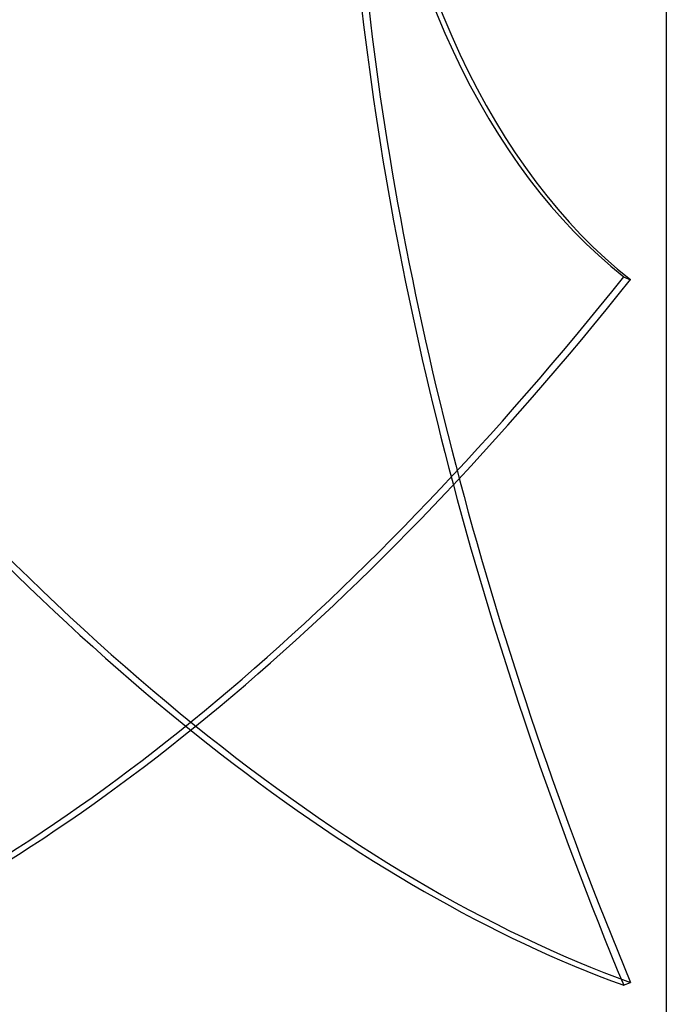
# Model space of a CAD drawing. Header units: millimetres. Extents: x -123 to 100, y -288 to 288.
# Tile 25 of 77: x 22 to 100, y -211 to -93. Entities that reach past the tile are written whole.
import ezdxf

# ---------------------------------------------------------------- set-up
doc = ezdxf.new("R2010")
doc.units = ezdxf.units.MM
doc.layers.add('MAIN-1', color=7, linetype='Continuous')
doc.layers.add('MAIN-2', color=7, linetype='Continuous')

msp = doc.modelspace()

# ---------------------------------------------------------------- linework, layer by layer
at = {"layer": 'MAIN-1'}
msp.add_line((100, 227), (100, -227), dxfattribs=at)
at = {"layer": 'MAIN-2'}
for p, q in [((94.89, -124.2), (95.7, -124.55)), ((94.89, -209.17), (95.7, -208.82))]:
    msp.add_line(p, q, dxfattribs=at)
for centre, major_axis, start_param, end_param in [((199.65, 84.52), (-92.31, -216.15), -0.676432, -0.1289), ((200.46, 84.17), (-92.31, -216.15), -0.676432, -0.1289), ((199.65, -169.95), (92.31, -216.15), -2.139912, -1.59238), ((200.46, -169.6), (92.31, -216.15), -2.139912, -1.59238), ((43.4, 55.02), (-113.08, 264.79), 2.095693, 2.724012), ((42.6, 55.02), (-113.08, -264.79), 0.477313, 1.045899), ((43.4, 54.68), (113.08, 264.79), -2.669222, -2.095693), ((42.6, 54.68), (113.08, -264.79), -0.99899, -0.417581)]:
    msp.add_ellipse(centre, major_axis=major_axis, ratio=0.475528, start_param=start_param, end_param=end_param, dxfattribs=at)

doc.saveas('drawing.dxf')
